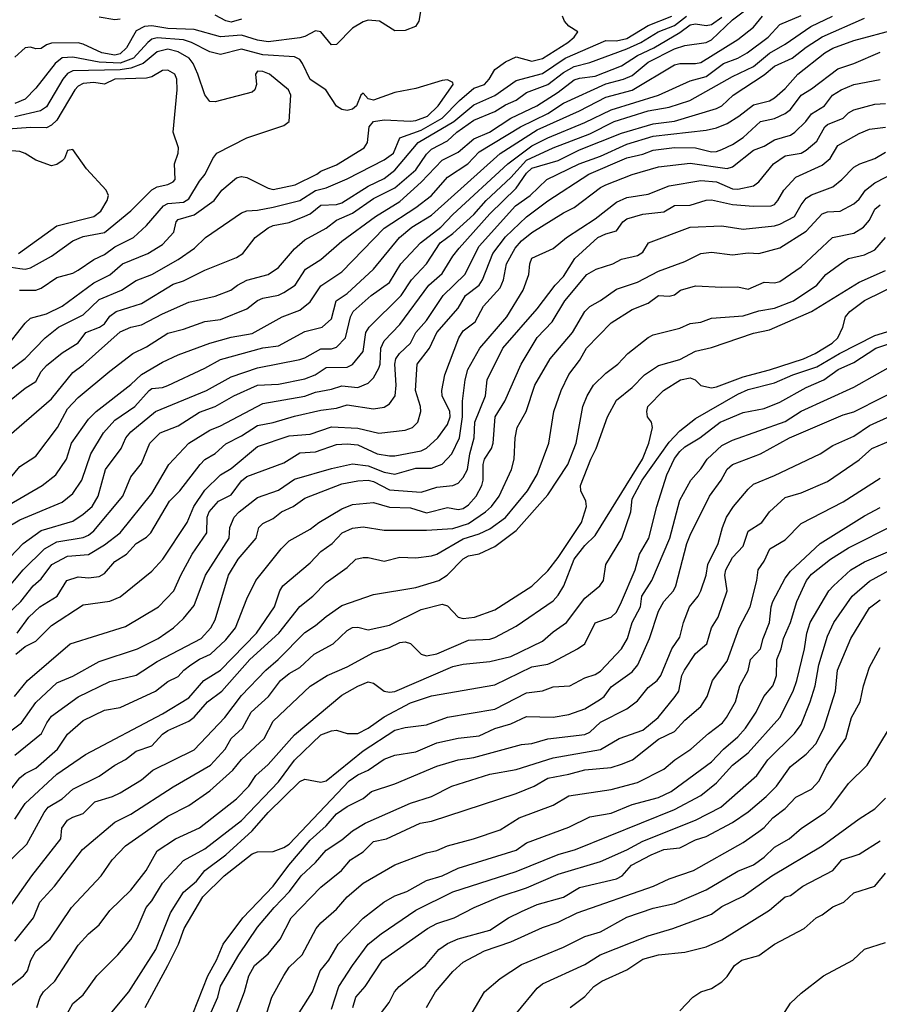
# Model space of a CAD drawing. Header units: metres. Extents: x -51132 to -49532, y -231222 to -229437.
# Tile 214 of 256: x -50243 to -50162, y -230503 to -230410. Entities that reach past the tile are written whole.
import ezdxf

# ---------------------------------------------------------------- set-up
doc = ezdxf.new("R2010")
doc.units = ezdxf.units.M
doc.layers.add('CONTOUR_INDEX', color=1, linetype='Continuous')
doc.layers.add('CONTOUR_INTER', color=3, linetype='Continuous')

msp = doc.modelspace()

# ---------------------------------------------------------------- linework, layer by layer
at = {"layer": 'CONTOUR_INDEX'}
for points, elevation in [([(-50244.58, -230449.947), (-50240.08, -230446.054), (-50238.08, -230443.552), (-50237.08, -230442.824), (-50233.58, -230439.688), (-50232.58, -230439.238), (-50231.58, -230439.037), (-50229.58, -230437.976), (-50227.08, -230436.888), (-50224.58, -230436.324), (-50223.093, -230435.759), (-50222.481, -230435.259), (-50221.58, -230434.803), (-50219.58, -230434.252), (-50218.58, -230433.592), (-50217.08, -230431.836), (-50216.08, -230430.963), (-50214.08, -230429.858), (-50213.08, -230429.113), (-50211.58, -230428.459), (-50209.58, -230427.057), (-50207.58, -230426.049), (-50205.58, -230424.348), (-50204.58, -230422.84), (-50204.08, -230422.381), (-50202.58, -230421.592), (-50201.687, -230420.759), (-50200.08, -230419.633), (-50198.08, -230418.806), (-50197.08, -230418.173), (-50196.08, -230417.732), (-50195.08, -230417.002), (-50193.08, -230416.263), (-50191.58, -230415.122), (-50190.58, -230414.539), (-50189.08, -230414.17), (-50185.58, -230412.873), (-50184.259, -230412.259), (-50182.612, -230411.259), (-50181.08, -230410.646), (-50179.92, -230409.759)], 40), ([(-50244.58, -230464.395), (-50242.786, -230462.259), (-50240.752, -230460.259), (-50239.58, -230459.613), (-50237.08, -230459.177), (-50236.58, -230458.978), (-50236.08, -230458.57), (-50233.337, -230455.259), (-50232.58, -230453.455), (-50231.58, -230452.174), (-50230.766, -230450.259), (-50229.814, -230449.259), (-50228.08, -230448.622), (-50226.08, -230447.326), (-50224.58, -230446.789), (-50222.814, -230445.759), (-50220.58, -230444.76), (-50218.58, -230444.661), (-50216.08, -230444.143), (-50215.129, -230443.759), (-50214.08, -230443.091), (-50212.08, -230443.04), (-50211.58, -230442.808), (-50210.58, -230441.56), (-50210.304, -230439.759), (-50210.002, -230439.259), (-50206.97, -230436.259), (-50205.988, -230434.759), (-50204.58, -230433.251), (-50203.262, -230431.259), (-50202.08, -230430.377), (-50200.08, -230428.569), (-50198.909, -230427.259), (-50196.58, -230425.077), (-50195.08, -230423.416), (-50192.58, -230422.26), (-50189.08, -230420.916), (-50186.781, -230419.759), (-50183.58, -230418.757), (-50181.58, -230418.39), (-50179.631, -230417.759), (-50175.58, -230415.497), (-50173.58, -230414.534), (-50172.08, -230413.269), (-50170.58, -230412.427), (-50168.139, -230410.759), (-50166.103, -230409.759)], 45), ([(-50245.58, -230433.299), (-50243.08, -230433.707), (-50242.58, -230433.752), (-50242.08, -230433.626), (-50240.08, -230432.527), (-50238.08, -230431.061), (-50237.08, -230430.645), (-50235.08, -230430.294), (-50232.58, -230428.239), (-50230.58, -230426.249), (-50230.08, -230425.964), (-50229.08, -230425.74), (-50228.58, -230425.479), (-50228.386, -230425.259), (-50228.432, -230423.759), (-50228.097, -230422.759), (-50228.059, -230422.259), (-50228.566, -230420.759), (-50228.185, -230416.759), (-50228.223, -230415.759), (-50228.394, -230415.259), (-50229.08, -230414.895), (-50229.58, -230414.932), (-50230.58, -230415.519), (-50231.08, -230415.664), (-50234.08, -230415.736), (-50235.08, -230416.205), (-50236.08, -230416.066), (-50237.08, -230416.169), (-50237.58, -230416.423), (-50237.878, -230416.759), (-50239.58, -230419.618), (-50240.08, -230420.119), (-50240.58, -230420.358), (-50242.08, -230420.331), (-50245.08, -230420.549)], 35), ([(-50244.08, -230477.614), (-50242.929, -230476.759), (-50241.58, -230474.847), (-50239.58, -230472.969), (-50238.08, -230472.327), (-50235.58, -230470.941), (-50231.961, -230469.759), (-50229.988, -230468.759), (-50228.52, -230467.759), (-50227.58, -230466.881), (-50226.58, -230465.642), (-50225.515, -230462.759), (-50223.277, -230459.259), (-50223.201, -230458.259), (-50222.796, -230457.259), (-50222.323, -230456.759), (-50220.58, -230455.41), (-50218.58, -230454.713), (-50217.08, -230453.669), (-50213.58, -230452.64), (-50211.58, -230452.212), (-50210.08, -230452.387), (-50208.58, -230452.991), (-50207.58, -230453.188), (-50205.58, -230452.621), (-50204.08, -230452.615), (-50203.08, -230452.252), (-50202.178, -230451.259), (-50201.435, -230449.759), (-50201.153, -230447.759), (-50201.158, -230446.259), (-50200.915, -230444.259), (-50200.646, -230443.259), (-50199.503, -230441.259), (-50196.96, -230438.259), (-50195.401, -230435.759), (-50194.86, -230434.259), (-50194.774, -230433.259), (-50194.58, -230432.716), (-50192.58, -230431.798), (-50191.292, -230430.759), (-50188.58, -230428.999), (-50186.58, -230427.409), (-50185.58, -230426.968), (-50183.58, -230426.634), (-50181.58, -230425.87), (-50178.58, -230425.342), (-50177.08, -230425.465), (-50175.58, -230426.131), (-50175.08, -230426.172), (-50173.58, -230425.843), (-50173.08, -230425.484), (-50171.699, -230423.759), (-50170.58, -230423.027), (-50169.08, -230422.746), (-50168.58, -230422.479), (-50167.58, -230421.636), (-50166.838, -230420.259), (-50166.58, -230420.028), (-50165.08, -230419.456), (-50164.58, -230418.937), (-50164.08, -230418.662), (-50162.08, -230418.126), (-50161.08, -230418.041)], 50), ([(-50244.08, -230494.259), (-50241.959, -230491.259), (-50239.218, -230487.759), (-50239.127, -230486.759), (-50238.58, -230485.997), (-50238.08, -230485.691), (-50237.08, -230485.371), (-50236.004, -230484.259), (-50234.323, -230483.759), (-50233.58, -230483.41), (-50231.58, -230482.152), (-50230.505, -230481.259), (-50226.58, -230479.315), (-50223.662, -230476.259), (-50222.08, -230474.174), (-50219.802, -230471.759), (-50218.614, -230470.759), (-50216.08, -230468.2), (-50215.08, -230467.538), (-50214.08, -230466.671), (-50212.58, -230465.644), (-50209.58, -230464.587), (-50205.58, -230463.947), (-50203.387, -230463.259), (-50202.617, -230462.759), (-50201.08, -230461.226), (-50200.58, -230460.944), (-50199.58, -230460.755), (-50198.08, -230460.048), (-50196.08, -230458.544), (-50193.08, -230455.134), (-50191.187, -230452.259), (-50190.383, -230450.259), (-50189.76, -230446.759), (-50189.344, -230445.759), (-50188.731, -230444.759), (-50187.58, -230443.605), (-50186.433, -230442.759), (-50185.478, -230441.759), (-50183.58, -230440.247), (-50183.08, -230439.969), (-50180.58, -230439.338), (-50179.58, -230438.891), (-50178.58, -230438.778), (-50177.58, -230438.403), (-50174.58, -230438.172), (-50173.08, -230437.706), (-50171.58, -230437.449), (-50169.811, -230436.759), (-50167.592, -230435.259), (-50166.735, -230434.259), (-50165.08, -230433.058), (-50164.58, -230432.747), (-50163.08, -230432.39), (-50162.08, -230431.913), (-50161.08, -230430.749)], 55), ([(-50234.842, -230504.759), (-50232.783, -230502.259), (-50230.194, -230498.259), (-50228.833, -230494.759), (-50227.58, -230492.821), (-50226.359, -230491.759), (-50225.555, -230490.759), (-50223.58, -230489.274), (-50221.08, -230486.995), (-50219.58, -230485.247), (-50216.58, -230482.308), (-50216.08, -230482.116), (-50214.58, -230482.383), (-50214.08, -230482.271), (-50210.58, -230479.405), (-50207.58, -230477.458), (-50206.58, -230477.194), (-50204.58, -230476.966), (-50202.58, -230476.231), (-50198.08, -230475.476), (-50195.08, -230473.919), (-50193.58, -230473.733), (-50192.58, -230473.335), (-50190.979, -230473.259), (-50189.58, -230472.495), (-50188.58, -230472.171), (-50188.08, -230471.864), (-50186.106, -230469.759), (-50185.528, -230468.759), (-50185.09, -230467.259), (-50184.3, -230465.759), (-50184.153, -230464.759), (-50183.214, -230463.259), (-50181.52, -230459.259), (-50180.58, -230455.656), (-50179.511, -230453.759), (-50178.58, -230452.67), (-50177.99, -230451.759), (-50176.58, -230450.482), (-50175.58, -230449.98), (-50170.58, -230448.188), (-50169.08, -230447.212), (-50164.08, -230444.957), (-50159.58, -230442.427)], 60), ([(-50219.701, -230504.259), (-50219.208, -230502.759), (-50218.08, -230500.698), (-50217.58, -230499.939), (-50216.357, -230498.759), (-50215.031, -230496.259), (-50214.58, -230495.71), (-50213.08, -230494.435), (-50212.076, -230493.259), (-50210.58, -230491.961), (-50207.58, -230490.21), (-50204.58, -230489.074), (-50203.58, -230488.86), (-50202.58, -230488.426), (-50200.105, -230487.759), (-50197.58, -230486.899), (-50195.792, -230485.759), (-50192.58, -230484.556), (-50191.08, -230483.681), (-50187.08, -230483.071), (-50184.58, -230482.431), (-50182.08, -230481.169), (-50181.051, -230480.259), (-50179.515, -230479.259), (-50177.86, -230477.759), (-50176.51, -230476.759), (-50176.13, -230476.259), (-50175.291, -230474.759), (-50174.889, -230473.259), (-50174.08, -230471.8), (-50173.883, -230470.759), (-50172.928, -230469.759), (-50172.67, -230468.759), (-50172.064, -230467.259), (-50171.924, -230465.759), (-50171.746, -230465.259), (-50170.58, -230463.052), (-50170.08, -230462.385), (-50167.262, -230459.759), (-50163.08, -230457.148), (-50161.58, -230456.335)], 65), ([(-50204.563, -230503.759), (-50203.702, -230502.259), (-50202.08, -230500.324), (-50201.08, -230499.457), (-50199.08, -230498.367), (-50196.58, -230497.519), (-50193.58, -230496.154), (-50192.08, -230495.658), (-50190.295, -230494.759), (-50183.057, -230492.259), (-50181.58, -230491.558), (-50179.283, -230490.759), (-50174.58, -230488.114), (-50173.08, -230487.075), (-50172.58, -230486.696), (-50171.759, -230485.759), (-50170.58, -230484.884), (-50169.58, -230483.8), (-50168.08, -230483.048), (-50167.379, -230482.259), (-50166.635, -230480.759), (-50164.822, -230478.259), (-50164.291, -230476.259), (-50163.487, -230474.759), (-50163.166, -230473.259), (-50162.58, -230471.5), (-50161.58, -230469.605)], 70), ([(-50171.319, -230505.259), (-50170.08, -230503.327), (-50169.08, -230502.378), (-50166.952, -230500.759), (-50164.18, -230499.259), (-50163.08, -230498.208), (-50161.08, -230497.576)], 75)]:
    msp.add_lwpolyline(points, dxfattribs=dict(at, elevation=elevation))
at = {"layer": 'CONTOUR_INTER'}
for points, elevation in [([(-50244.08, -230456.06), (-50240.976, -230454.259), (-50239.675, -230453.259), (-50238.666, -230451.759), (-50238.204, -230450.259), (-50236.58, -230447.977), (-50235.878, -230447.259), (-50232.58, -230444.697), (-50231.58, -230443.737), (-50229.58, -230442.57), (-50228.08, -230441.866), (-50225.08, -230440.78), (-50223.08, -230440.204), (-50221.08, -230439.859), (-50218.238, -230438.259), (-50216.58, -230437.627), (-50215.58, -230436.843), (-50214.58, -230435.337), (-50212.58, -230434.011), (-50208.58, -230429.86), (-50205.58, -230427.915), (-50204.08, -230426.772), (-50202.58, -230425.028), (-50200.636, -230423.759), (-50199.58, -230422.633), (-50195.675, -230420.259), (-50193.08, -230418.995), (-50191.58, -230418.025), (-50187.58, -230416.184), (-50185.888, -230415.759), (-50185.08, -230415.395), (-50183.58, -230414.117), (-50181.08, -230412.867), (-50180.08, -230412.567), (-50178.08, -230412.276), (-50177.58, -230412), (-50175.58, -230410.122), (-50173.08, -230408.265)], 42), ([(-50205.025, -230408.759), (-50205.287, -230410.259), (-50205.598, -230410.759), (-50206.58, -230411.119), (-50207.58, -230411.167), (-50209.015, -230410.259), (-50210.08, -230410.164), (-50210.58, -230410.303), (-50211.58, -230410.914), (-50213.08, -230412.449), (-50213.58, -230412.502), (-50214.567, -230411.259), (-50215.08, -230411.155), (-50216.08, -230411.689), (-50216.58, -230411.82), (-50219.58, -230412.196), (-50220.58, -230412.055), (-50222.08, -230411.573), (-50224.08, -230411.727), (-50226.58, -230411.024), (-50229.08, -230410.952), (-50230.58, -230410.674), (-50231.283, -230410.759), (-50232.08, -230411.167), (-50232.997, -230412.759), (-50233.58, -230413.347), (-50234.08, -230413.457), (-50235.331, -230413.259), (-50237.08, -230412.419), (-50237.58, -230412.298), (-50240.08, -230412.335), (-50240.58, -230412.477), (-50241.08, -230412.839), (-50241.58, -230412.865), (-50242.08, -230412.715), (-50242.58, -230412.777), (-50243.58, -230413.663)], 38), ([(-50246.58, -230463.706), (-50242.777, -230459.759), (-50241.08, -230458.514), (-50238.08, -230457.636), (-50237.08, -230456.99), (-50236.253, -230456.259), (-50235.67, -230455.259), (-50234.964, -230452.759), (-50233.484, -230450.759), (-50233.041, -230449.759), (-50232.58, -230449.167), (-50230.249, -230447.259), (-50225.394, -230445.259), (-50223.08, -230443.96), (-50220.58, -230443.11), (-50216.58, -230442.322), (-50216.08, -230442.164), (-50214.58, -230441.307), (-50213.58, -230441.305), (-50213.08, -230441.164), (-50212.227, -230440.259), (-50211.772, -230438.259), (-50211.508, -230437.759), (-50209.796, -230436.259), (-50208.08, -230435.008), (-50206.991, -230433.259), (-50205.128, -230431.259), (-50203.216, -230429.759), (-50202.08, -230428.576), (-50196.856, -230423.759), (-50194.58, -230422.065), (-50193.08, -230421.291), (-50189.58, -230419.849), (-50187.08, -230418.653), (-50182.589, -230417.259), (-50179.58, -230415.9), (-50178.08, -230415.483), (-50176.421, -230414.259), (-50175.08, -230413.757), (-50174.189, -230413.259), (-50172.2, -230411.759), (-50171.08, -230410.558), (-50169.08, -230409.695)], 44), ([(-50245.58, -230467.677), (-50242.992, -230465.259), (-50241.817, -230463.759), (-50241.08, -230463.124), (-50240.072, -230461.759), (-50238.58, -230460.969), (-50236.58, -230460.8), (-50235.08, -230459.898), (-50233.58, -230458.749), (-50230.58, -230455.021), (-50228.964, -230452.259), (-50227.071, -230450.259), (-50225.08, -230449.014), (-50224.08, -230448.613), (-50220.08, -230446.475), (-50216.08, -230445.807), (-50215.08, -230445.43), (-50213.58, -230445.141), (-50212.58, -230444.809), (-50211.08, -230444.968), (-50210.08, -230444.556), (-50209.58, -230444.052), (-50209.08, -230443.153), (-50208.956, -230442.759), (-50208.878, -230441.259), (-50208.58, -230440.548), (-50207.08, -230439), (-50204.346, -230435.259), (-50203.08, -230434.168), (-50202.08, -230432.533), (-50201.459, -230431.759), (-50198.58, -230428.5), (-50196.08, -230426.067), (-50195.08, -230424.669), (-50194.58, -230424.185), (-50192.08, -230423.465), (-50190.08, -230422.456), (-50186.08, -230420.868), (-50183.08, -230419.963), (-50181.08, -230419.723), (-50177.08, -230418.515), (-50176.58, -230418.258), (-50175.521, -230417.259), (-50172.58, -230415.341), (-50171.58, -230414.51), (-50169.927, -230413.759), (-50168.58, -230412.695), (-50167.08, -230411.738), (-50163.08, -230409.955)], 46), ([(-50245.08, -230447.02), (-50242.58, -230445.048), (-50241.58, -230444.419), (-50241.08, -230443.453), (-50240.58, -230442.89), (-50239.08, -230441.684), (-50237.58, -230440.743), (-50236.848, -230439.759), (-50235.543, -230439.259), (-50235.08, -230438.926), (-50234.58, -230438.224), (-50233.978, -230437.759), (-50231.58, -230437.014), (-50228.58, -230435.172), (-50227.58, -230434.853), (-50225.58, -230433.839), (-50222.58, -230432.662), (-50221.977, -230432.259), (-50220.789, -230430.759), (-50219.58, -230429.83), (-50219.08, -230429.602), (-50217.58, -230429.333), (-50216.08, -230428.731), (-50215.58, -230428.499), (-50214.58, -230427.677), (-50213.08, -230427.612), (-50212.58, -230427.455), (-50210.08, -230425.872), (-50208.58, -230425.169), (-50207.58, -230424.356), (-50205.346, -230421.759), (-50201.968, -230419.759), (-50200.08, -230418.179), (-50198.08, -230417.286), (-50196.08, -230415.856), (-50193.58, -230415.196), (-50191.42, -230413.759), (-50187.58, -230412.071), (-50186.58, -230412.114), (-50185.58, -230411.899), (-50183.58, -230410.654), (-50181.325, -230409.759)], 39), ([(-50244.628, -230443.759), (-50242.58, -230442.224), (-50240.682, -230440.259), (-50239.437, -230439.259), (-50237.08, -230438.072), (-50235.58, -230436.62), (-50233.477, -230435.759), (-50232.08, -230434.84), (-50230.58, -230434.267), (-50228.08, -230432.831), (-50226.561, -230431.759), (-50225.506, -230430.759), (-50222.08, -230428.424), (-50221.58, -230428.215), (-50220.58, -230428.163), (-50219.08, -230427.881), (-50216.58, -230427.243), (-50215.08, -230426.286), (-50214.08, -230426.06), (-50212.08, -230425.205), (-50208.58, -230423.402), (-50207.707, -230422.759), (-50207.08, -230421.294), (-50205.08, -230420.579), (-50203.08, -230419.447), (-50201.43, -230417.759), (-50200.08, -230416.585), (-50199.08, -230416.252), (-50198.628, -230415.759), (-50198.08, -230414.812), (-50197.08, -230414.09), (-50196.08, -230413.627), (-50194.58, -230414.041), (-50193.58, -230413.779), (-50191.174, -230412.259), (-50190.587, -230411.759), (-50190.23, -230411.259), (-50191.08, -230410.733), (-50191.496, -230410.259), (-50191.694, -230409.759)], 38), ([(-50244.58, -230458.398), (-50243.08, -230457.527), (-50239.08, -230455.838), (-50238.08, -230455.028), (-50237.225, -230453.759), (-50236.379, -230451.259), (-50235.171, -230449.259), (-50234.08, -230448.081), (-50232.21, -230446.759), (-50230.851, -230445.259), (-50230.58, -230445.076), (-50229.58, -230444.969), (-50229.08, -230444.78), (-50225.58, -230443.138), (-50224.08, -230442.303), (-50220.08, -230441.214), (-50218.58, -230441.013), (-50216.08, -230439.662), (-50214.452, -230439.259), (-50213.58, -230438.471), (-50213.117, -230436.759), (-50212.08, -230436.064), (-50209.58, -230433.755), (-50207.111, -230430.759), (-50205.962, -230429.759), (-50204.08, -230428.642), (-50197.58, -230422.789), (-50194.08, -230420.555), (-50190.08, -230418.732), (-50187.58, -230417.438), (-50185.08, -230416.792), (-50181.08, -230414.399), (-50180.58, -230414.253), (-50179.08, -230414.267), (-50178.58, -230414.158), (-50175.08, -230411.973), (-50173.58, -230410.826), (-50172.722, -230409.759)], 43), ([(-50244.569, -230454.259), (-50243.08, -230452.452), (-50241.58, -230451.49), (-50239.537, -230448.759), (-50238.58, -230446.995), (-50237.58, -230445.922), (-50234.58, -230443.409), (-50232.373, -230441.759), (-50231.08, -230441.113), (-50229.08, -230439.821), (-50227.58, -230439.435), (-50225.58, -230438.712), (-50224.08, -230438.52), (-50221.58, -230437.526), (-50220.58, -230436.739), (-50220.08, -230436.507), (-50218.58, -230436.215), (-50218.08, -230435.963), (-50217.019, -230435.259), (-50216.028, -230433.759), (-50214.58, -230432.845), (-50212.58, -230431.096), (-50209.413, -230428.759), (-50207.08, -230427.333), (-50205.08, -230425.512), (-50203.08, -230423.415), (-50201.58, -230422.661), (-50200.08, -230421.39), (-50198.59, -230420.759), (-50196.58, -230419.434), (-50194.113, -230418.259), (-50192.08, -230416.963), (-50190.58, -230415.812), (-50190.08, -230415.639), (-50188.58, -230415.469), (-50186.08, -230414.486), (-50184.58, -230413.485), (-50183.035, -230412.759), (-50180.58, -230411.327), (-50179.58, -230410.584), (-50179.08, -230410.494), (-50178.08, -230410.653), (-50177.58, -230410.546), (-50176.58, -230409.857)], 41), ([(-50233.58, -230410.058), (-50234.08, -230410.129), (-50235.58, -230409.873)], 39), ([(-50222.08, -230410.041), (-50223.08, -230410.347), (-50223.58, -230410.229), (-50224.58, -230409.687)], 39), ([(-50243.35, -230468.259), (-50242.254, -230466.759), (-50241.191, -230465.759), (-50239.573, -230464.759), (-50238.633, -230463.259), (-50237.58, -230462.916), (-50236.58, -230463.001), (-50235.58, -230462.904), (-50235.08, -230462.615), (-50234.08, -230461.457), (-50232.986, -230460.759), (-50232.066, -230459.759), (-50231.08, -230459.158), (-50230.677, -230458.759), (-50228.927, -230455.759), (-50227.933, -230454.759), (-50225.997, -230452.259), (-50225.58, -230451.796), (-50224.58, -230451.241), (-50223.58, -230450.307), (-50222.08, -230449.556), (-50220.58, -230448.586), (-50219.08, -230448.285), (-50217.08, -230447.684), (-50214.58, -230447.126), (-50213.08, -230446.923), (-50212.08, -230446.609), (-50209.58, -230447.008), (-50208.58, -230446.848), (-50208.08, -230446.532), (-50207.539, -230445.759), (-50207.45, -230444.759), (-50207.581, -230442.759), (-50207.456, -230442.259), (-50207.117, -230441.759), (-50206.08, -230440.769), (-50205.565, -230439.759), (-50204.58, -230438.622), (-50202.972, -230436.259), (-50200.936, -230434.259), (-50199.58, -230431.572), (-50196.133, -230427.759), (-50194.735, -230426.759), (-50193.172, -230425.259), (-50190.114, -230423.759), (-50188.08, -230423.029), (-50185.58, -230421.918), (-50183.08, -230421.145), (-50178.08, -230420.569), (-50177.08, -230420.343), (-50176.08, -230419.942), (-50174.969, -230419.259), (-50173.58, -230418.18), (-50172.08, -230417.797), (-50171.58, -230417.5), (-50170.58, -230416.617), (-50169.377, -230415.259), (-50166.83, -230413.259), (-50166.08, -230412.81), (-50164.08, -230412.066), (-50160.08, -230411.011)], 47), ([(-50244.58, -230441.388), (-50242.58, -230438.864), (-50242.08, -230438.402), (-50240.58, -230437.978), (-50239.069, -230437.259), (-50236.08, -230435.052), (-50234.58, -230434.287), (-50233.373, -230433.259), (-50230.964, -230432.259), (-50229.58, -230431.426), (-50228.511, -230430.259), (-50228.292, -230429.259), (-50228.08, -230429.057), (-50226.58, -230428.611), (-50224.689, -230427.259), (-50223.942, -230426.259), (-50222.58, -230425.083), (-50222.08, -230424.982), (-50221.58, -230425.071), (-50219.58, -230426.08), (-50219.08, -230426.188), (-50217.022, -230425.759), (-50214.963, -230424.759), (-50214.58, -230424.458), (-50213.08, -230423.855), (-50210.48, -230422.259), (-50210.152, -230421.759), (-50209.986, -230420.259), (-50209.58, -230419.757), (-50208.58, -230419.599), (-50206.08, -230419.723), (-50205.58, -230419.674), (-50204.477, -230419.259), (-50203.457, -230418.259), (-50202.053, -230416.259), (-50202.08, -230416.062), (-50202.58, -230415.792), (-50203.08, -230415.878), (-50205.58, -230416.624), (-50207.58, -230417.023), (-50209.58, -230417.722), (-50210.08, -230417.611), (-50210.58, -230417.065), (-50210.803, -230417.259), (-50211.203, -230418.259), (-50211.58, -230418.579), (-50212.08, -230418.703), (-50212.58, -230418.619), (-50213.08, -230418.299), (-50214.108, -230416.759), (-50215.58, -230415.776), (-50216.313, -230414.259), (-50216.58, -230413.892), (-50217.08, -230413.623), (-50220.08, -230413.422), (-50222.08, -230412.892), (-50224.08, -230413.41), (-50225.08, -230413.167), (-50226.82, -230412.259), (-50227.58, -230412.01), (-50230.08, -230411.831), (-50230.58, -230411.955), (-50230.955, -230412.259), (-50232.311, -230413.759), (-50233.58, -230414.235), (-50235.58, -230414.141), (-50238.08, -230413.66), (-50239.08, -230413.734), (-50239.75, -230414.259), (-50241.58, -230416.597), (-50242.58, -230417.652), (-50243.58, -230418.042)], 37), ([(-50243.124, -230435.759), (-50241.58, -230435.748), (-50241.08, -230435.544), (-50239.58, -230434.534), (-50238.08, -230434.121), (-50237.58, -230433.857), (-50236.08, -230432.828), (-50235.08, -230432.369), (-50234.08, -230431.652), (-50232.333, -230430.759), (-50231.08, -230429.608), (-50229.477, -230427.759), (-50229.08, -230427.528), (-50227.58, -230427.404), (-50227.08, -230427.076), (-50226.08, -230425.424), (-50225.533, -230424.759), (-50224.814, -230423.259), (-50224.426, -230422.759), (-50221.58, -230421.294), (-50218.08, -230420.124), (-50217.587, -230419.759), (-50217.421, -230417.259), (-50217.65, -230416.759), (-50219.43, -230415.259), (-50220.08, -230415.009), (-50220.58, -230414.997), (-50220.778, -230415.259), (-50220.682, -230416.259), (-50220.816, -230416.759), (-50221.08, -230416.963), (-50224.58, -230417.879), (-50225.08, -230417.861), (-50225.58, -230417.241), (-50226.237, -230415.259), (-50226.67, -230414.259), (-50227.041, -230413.759), (-50228.08, -230413.158), (-50229.08, -230412.912), (-50230.08, -230413.151), (-50231.405, -230414.259), (-50232.58, -230414.695), (-50233.58, -230414.873), (-50238.08, -230414.947), (-50238.58, -230415.197), (-50239.024, -230415.759), (-50240.58, -230418.378), (-50241.13, -230418.759), (-50243.58, -230419.323)], 36), ([(-50243.463, -230470.259), (-50242.58, -230469.527), (-50241.58, -230469.019), (-50240.08, -230467.527), (-50237.08, -230465.581), (-50234.58, -230465.219), (-50233.58, -230464.814), (-50230.58, -230462.391), (-50229.558, -230461.259), (-50227.234, -230457.759), (-50226.596, -230456.259), (-50225.58, -230454.718), (-50224.09, -230453.259), (-50223.08, -230452.644), (-50220.58, -230450.58), (-50217.58, -230449.548), (-50215.58, -230449.394), (-50213.58, -230448.701), (-50211.08, -230448.813), (-50209.08, -230449.307), (-50206.58, -230449.016), (-50205.904, -230448.759), (-50205.399, -230448.259), (-50205.115, -230447.259), (-50205.148, -230446.759), (-50205.604, -230445.259), (-50205.443, -230442.759), (-50204.292, -230441.259), (-50203.572, -230439.759), (-50201.58, -230437.452), (-50200.877, -230436.259), (-50199.564, -230435.259), (-50199.256, -230434.759), (-50198.279, -230432.259), (-50197.08, -230430.695), (-50195.08, -230428.806), (-50193.08, -230427.267), (-50189.184, -230424.759), (-50185.58, -230423.215), (-50184.08, -230422.868), (-50183.08, -230422.486), (-50181.08, -230422.211), (-50179.08, -230422.267), (-50177.58, -230422.636), (-50177.08, -230422.605), (-50176.58, -230422.408), (-50175.58, -230421.946), (-50174.559, -230421.259), (-50172.923, -230419.759), (-50171.58, -230419.464), (-50170.58, -230419), (-50170.08, -230418.604), (-50169.08, -230417.249), (-50168.08, -230416.655), (-50165.58, -230414.768), (-50164.08, -230414.264), (-50161.58, -230413.195)], 48), ([(-50243.603, -230474.259), (-50242.381, -230472.759), (-50238.312, -230469.259), (-50233.08, -230467.642), (-50229.961, -230465.759), (-50228.5, -230464.259), (-50227.852, -230462.759), (-50226.758, -230460.759), (-50225.383, -230458.759), (-50225.334, -230457.259), (-50225.162, -230456.759), (-50224.271, -230455.759), (-50223.08, -230455.15), (-50222.08, -230453.814), (-50221.58, -230453.404), (-50218.08, -230452.112), (-50216.58, -230451.155), (-50215.08, -230451.059), (-50213.08, -230450.386), (-50212.08, -230450.307), (-50211.08, -230450.399), (-50209.252, -230451.259), (-50208.08, -230451.453), (-50207.58, -230451.459), (-50205.08, -230450.967), (-50204.58, -230450.73), (-50203.487, -230449.759), (-50202.58, -230448.468), (-50202.311, -230447.759), (-50202.342, -230447.259), (-50203.083, -230445.759), (-50203.1, -230445.259), (-50202.843, -230443.759), (-50201.515, -230440.259), (-50201.08, -230439.606), (-50199.964, -230438.759), (-50199.18, -230437.259), (-50197.58, -230435.511), (-50197.285, -230434.759), (-50196.986, -230433.259), (-50196.169, -230431.759), (-50195.58, -230431.063), (-50194.58, -230430.267), (-50191.58, -230428.409), (-50190.58, -230427.917), (-50188.08, -230426.021), (-50187.58, -230425.762), (-50185.08, -230424.775), (-50182.58, -230424.066), (-50179.58, -230423.711), (-50176.08, -230424.226), (-50175.58, -230424.044), (-50173.58, -230422.477), (-50172.58, -230422.105), (-50171.58, -230421.481), (-50170.08, -230421.048), (-50169.658, -230420.759), (-50168.624, -230419.759), (-50168.08, -230419.015), (-50166.864, -230418.259), (-50166.093, -230417.259), (-50165.292, -230416.759), (-50164.08, -230416.257), (-50161.58, -230415.78)], 49), ([(-50243.58, -230479.841), (-50241.043, -230477.759), (-50240.552, -230476.759), (-50240.08, -230476.129), (-50237.58, -230474.288), (-50234.58, -230472.852), (-50232.08, -230472.244), (-50230.08, -230470.941), (-50225.91, -230468.759), (-50225.001, -230467.759), (-50224.58, -230466.99), (-50223.335, -230462.759), (-50222.411, -230461.259), (-50220.698, -230459.259), (-50220.453, -230458.259), (-50220.08, -230457.865), (-50219.08, -230457.395), (-50218.288, -230456.759), (-50217.189, -230456.259), (-50216.08, -230455.471), (-50212.58, -230454.104), (-50211.08, -230453.814), (-50210.08, -230453.771), (-50209.58, -230453.898), (-50208.08, -230454.668), (-50205.08, -230454.909), (-50203.58, -230454.406), (-50202.08, -230454.276), (-50201.58, -230454.028), (-50201.08, -230453.514), (-50200.683, -230452.759), (-50200.463, -230451.259), (-50200.036, -230449.759), (-50199.989, -230448.259), (-50198.971, -230445.759), (-50198.815, -230444.259), (-50197.321, -230441.259), (-50194.08, -230437.526), (-50192.389, -230435.259), (-50191.58, -230434.453), (-50190.501, -230432.759), (-50188.347, -230430.759), (-50187.58, -230430.391), (-50186.58, -230430.122), (-50185.97, -230429.259), (-50185.58, -230428.995), (-50184.08, -230428.54), (-50182.08, -230428.327), (-50181.08, -230427.72), (-50179.58, -230427.688), (-50178.08, -230427.215), (-50177.58, -230427.179), (-50175.58, -230427.634), (-50173.58, -230427.79), (-50171.903, -230427.759), (-50171.58, -230427.611), (-50171.279, -230427.259), (-50170.713, -230426.259), (-50169.58, -230425.025), (-50167.08, -230423.889), (-50166.316, -230423.259), (-50165.58, -230422.033), (-50163.58, -230420.908), (-50162.58, -230420.495), (-50161.08, -230420.294)], 51), ([(-50243.217, -230432.259), (-50239.58, -230429.639), (-50236.08, -230428.755), (-50235.433, -230428.259), (-50234.81, -230427.259), (-50234.689, -230426.759), (-50234.919, -230426.259), (-50236.768, -230424.259), (-50238.08, -230422.419), (-50238.58, -230422.516), (-50238.869, -230423.259), (-50239.08, -230423.47), (-50239.58, -230423.843), (-50240.08, -230423.945), (-50241.58, -230423.416), (-50242.58, -230422.777), (-50243.08, -230422.603), (-50244.58, -230422.476)], 34), ([(-50244.08, -230483.235), (-50243.08, -230481.961), (-50242.58, -230481.554), (-50241.58, -230481.068), (-50239.53, -230479.259), (-50238.58, -230477.822), (-50237.08, -230476.529), (-50235.08, -230475.547), (-50233.58, -230475.32), (-50230.232, -230473.759), (-50229.08, -230472.847), (-50228.08, -230472.373), (-50227.566, -230471.759), (-50226.902, -230471.259), (-50226.08, -230470.721), (-50225.045, -230470.259), (-50223.58, -230468.896), (-50222.661, -230467.759), (-50221.58, -230465.013), (-50220.729, -230463.259), (-50218.344, -230460.259), (-50217.58, -230459.494), (-50215.58, -230458.413), (-50214.765, -230457.759), (-50212.58, -230456.472), (-50211.58, -230456.057), (-50209.58, -230455.86), (-50208.08, -230456.321), (-50206.08, -230456.396), (-50204.58, -230456.857), (-50202.58, -230456.36), (-50201.58, -230456.547), (-50201.08, -230456.459), (-50200.58, -230456.111), (-50199.86, -230455.259), (-50199.32, -230454.259), (-50199.199, -230453.759), (-50199.202, -230452.259), (-50199.06, -230451.759), (-50198.415, -230450.759), (-50198.258, -230450.259), (-50198.054, -230447.759), (-50197.148, -230446.259), (-50195.604, -230442.759), (-50194.08, -230440.223), (-50192.661, -230438.759), (-50191.457, -230436.759), (-50189.389, -230434.259), (-50188.5, -230433.759), (-50186.904, -230433.259), (-50186.08, -230432.805), (-50184.58, -230432.474), (-50184.08, -230432.147), (-50183.525, -230431.259), (-50179.58, -230429.776), (-50176.58, -230429.65), (-50174.58, -230429.954), (-50171.58, -230429.653), (-50171.08, -230429.486), (-50169.686, -230428.759), (-50169.08, -230427.66), (-50168.58, -230427.026), (-50168.08, -230426.711), (-50166.08, -230425.951), (-50165.201, -230425.259), (-50164.08, -230424.095), (-50163.501, -230423.759), (-50162.101, -230423.259), (-50161.08, -230422.679)], 52), ([(-50243.58, -230485.878), (-50242.58, -230484.413), (-50239.58, -230481.635), (-50236.876, -230479.759), (-50229.58, -230475.924), (-50227.08, -230474.395), (-50225.664, -230472.759), (-50224.068, -230471.759), (-50220.666, -230468.259), (-50218.969, -230465.759), (-50218.47, -230464.259), (-50218.166, -230463.759), (-50215.58, -230461.608), (-50214.58, -230460.505), (-50213.508, -230459.759), (-50212.553, -230458.759), (-50211.58, -230458.311), (-50210.58, -230458.195), (-50208.58, -230458.501), (-50204.58, -230458.513), (-50202.08, -230458.348), (-50200.58, -230457.876), (-50198.962, -230456.759), (-50198.413, -230456.259), (-50197.666, -230455.259), (-50196.506, -230452.759), (-50196.271, -230451.759), (-50196.167, -230449.759), (-50195.991, -230448.759), (-50195.117, -230447.259), (-50194.304, -230444.759), (-50192.847, -230442.259), (-50190.734, -230439.759), (-50189.58, -230437.782), (-50189.08, -230437.291), (-50188.08, -230436.736), (-50186.58, -230435.636), (-50184.58, -230434.972), (-50182.58, -230433.941), (-50180.08, -230433.021), (-50178.58, -230432.256), (-50177.58, -230432.153), (-50175.58, -230432.397), (-50174.08, -230432.208), (-50173.08, -230432.274), (-50171.08, -230431.723), (-50168.58, -230430.146), (-50167.08, -230428.504), (-50166.58, -230428.308), (-50165.361, -230428.259), (-50164.08, -230427.569), (-50163.58, -230427.107), (-50162.982, -230426.259), (-50162.08, -230425.58), (-50160.08, -230424.54)], 53), ([(-50244.58, -230490.36), (-50242.424, -230488.259), (-50240.8, -230485.259), (-50240.413, -230484.759), (-50239.08, -230483.977), (-50238.08, -230483.045), (-50235.58, -230481.832), (-50234.08, -230480.77), (-50233.08, -230480.248), (-50232.08, -230479.459), (-50230.58, -230478.947), (-50229.58, -230477.83), (-50229.08, -230477.493), (-50227.08, -230476.619), (-50226.58, -230476.211), (-50225.329, -230474.759), (-50223.95, -230473.759), (-50221.302, -230470.759), (-50218.546, -230468.259), (-50216.58, -230465.74), (-50215.35, -230464.759), (-50214.08, -230463.444), (-50212.08, -230462.026), (-50211.257, -230461.259), (-50210.58, -230461.081), (-50210.08, -230461.095), (-50208.58, -230461.422), (-50207.08, -230461.071), (-50205.58, -230461.119), (-50204.08, -230460.932), (-50203.58, -230460.772), (-50201.08, -230459.322), (-50199.58, -230458.839), (-50198.58, -230458.357), (-50197.08, -230457.282), (-50195.007, -230454.759), (-50194.08, -230453.21), (-50192.965, -230450.259), (-50192.489, -230447.259), (-50191.818, -230445.259), (-50191.08, -230443.739), (-50190.08, -230442.407), (-50189.415, -230441.259), (-50187.08, -230438.848), (-50185.08, -230437.585), (-50183.58, -230436.971), (-50182.58, -230436.26), (-50181.58, -230436.314), (-50181.08, -230436.184), (-50180.491, -230435.759), (-50179.08, -230435.337), (-50176.58, -230435.47), (-50175.08, -230435.418), (-50174.08, -230435.655), (-50172.58, -230434.987), (-50171.58, -230435.062), (-50171.08, -230434.921), (-50169.08, -230433.55), (-50166.096, -230430.759), (-50164.08, -230430.336), (-50163.148, -230429.759), (-50162.58, -230429.095), (-50162.08, -230428.066), (-50161.58, -230427.645)], 54), ([(-50243.58, -230497.454), (-50241.792, -230495.259), (-50241.214, -230493.759), (-50239.811, -230492.259), (-50237.161, -230488.759), (-50234.08, -230486.189), (-50232.58, -230485.423), (-50228.58, -230482.839), (-50225.015, -230480.759), (-50223.634, -230479.259), (-50223.08, -230478.258), (-50222.006, -230477.259), (-50221.162, -230475.759), (-50219.545, -230474.259), (-50218.4, -230472.759), (-50217.58, -230472.079), (-50216.58, -230471.512), (-50215.22, -230470.259), (-50213.419, -230469.259), (-50212.08, -230468.018), (-50211.58, -230467.735), (-50211.08, -230467.708), (-50210.08, -230467.948), (-50208.08, -230467.506), (-50205.08, -230466.015), (-50203.08, -230465.523), (-50202.58, -230465.66), (-50201.58, -230466.752), (-50201.08, -230466.857), (-50200.003, -230466.759), (-50198.08, -230466.039), (-50194.58, -230463.814), (-50193.08, -230462.338), (-50192.08, -230461.078), (-50189.868, -230457.759), (-50189.412, -230456.259), (-50189.48, -230455.759), (-50189.956, -230454.759), (-50189.98, -230454.259), (-50189.002, -230451.759), (-50188.488, -230450.759), (-50187.431, -230447.759), (-50186.58, -230446.164), (-50185.08, -230444.968), (-50183.912, -230443.759), (-50182.58, -230442.894), (-50180.58, -230442.331), (-50179.08, -230441.534), (-50177.58, -230441.175), (-50173.58, -230439.821), (-50172.08, -230439.514), (-50168.08, -230437.764), (-50163.58, -230434.999), (-50161.08, -230433.885)], 56), ([(-50244.08, -230501.789), (-50242.732, -230500.759), (-50242.371, -230500.259), (-50242.046, -230499.259), (-50241.58, -230498.397), (-50240.226, -230497.259), (-50238.201, -230494.259), (-50235.382, -230491.259), (-50234.34, -230489.759), (-50233.08, -230488.409), (-50229.08, -230485.621), (-50227.08, -230484.609), (-50225.08, -230483.218), (-50222.901, -230481.259), (-50222.08, -230480.229), (-50219.959, -230478.259), (-50219.08, -230476.614), (-50215.58, -230473.283), (-50213.984, -230472.259), (-50212.08, -230471.457), (-50209.58, -230470.082), (-50208.08, -230469.617), (-50207.08, -230469.147), (-50206.58, -230469.076), (-50206.08, -230469.229), (-50205.08, -230470.249), (-50204.58, -230470.408), (-50203.58, -230470.218), (-50200.58, -230468.922), (-50198.58, -230468.815), (-50198.08, -230468.663), (-50196.08, -230467.599), (-50192.58, -230465.181), (-50192.08, -230464.652), (-50191.557, -230463.759), (-50190.582, -230461.259), (-50189.58, -230459.964), (-50188.58, -230458.998), (-50184.102, -230451.759), (-50183.509, -230450.259), (-50183.148, -230448.759), (-50183.238, -230448.259), (-50183.625, -230447.759), (-50183.691, -230447.259), (-50183.59, -230446.759), (-50182.122, -230445.259), (-50180.487, -230444.259), (-50179.58, -230444.041), (-50179.125, -230444.259), (-50178.58, -230444.776), (-50177.58, -230444.995), (-50177.08, -230444.911), (-50174.58, -230443.959), (-50172.08, -230443.304), (-50168.862, -230442.259), (-50167.749, -230441.759), (-50166.136, -230440.759), (-50165.596, -230440.259), (-50165.137, -230439.259), (-50164.854, -230438.259), (-50164.468, -230437.759), (-50163.08, -230436.729), (-50159.58, -230435.005)], 57), ([(-50241.478, -230503.759), (-50241.161, -230502.759), (-50240.843, -230502.259), (-50239.788, -230501.259), (-50237.58, -230497.84), (-50236.58, -230496.762), (-50235.58, -230495.92), (-50234.58, -230494.543), (-50232.58, -230492.624), (-50231.115, -230490.759), (-50230.08, -230488.882), (-50228.359, -230487.759), (-50226.08, -230486.73), (-50222.58, -230483.979), (-50221.413, -230482.759), (-50220.747, -230481.759), (-50219.58, -230480.711), (-50217.08, -230477.892), (-50212.58, -230474.141), (-50211.08, -230473.273), (-50210.08, -230472.887), (-50209.58, -230472.988), (-50208.58, -230473.75), (-50208.08, -230473.859), (-50207.58, -230473.803), (-50202.08, -230471.415), (-50201.08, -230471.195), (-50198.58, -230470.944), (-50196.58, -230470.489), (-50193.58, -230469.034), (-50192.58, -230468.139), (-50191.316, -230467.259), (-50189.58, -230464.951), (-50188.142, -230463.759), (-50187.806, -230463.259), (-50187.564, -230461.759), (-50186.048, -230459.259), (-50185.196, -230456.759), (-50185.08, -230455.515), (-50184.142, -230453.759), (-50181.58, -230450.154), (-50180.58, -230449.095), (-50179.08, -230447.91), (-50175.08, -230445.614), (-50174.08, -230445.177), (-50171.58, -230444.52), (-50169.872, -230443.759), (-50167.58, -230443.015), (-50165.439, -230441.759), (-50162.08, -230440.037), (-50158.58, -230438.971)], 58), ([(-50239.118, -230505.259), (-50238.08, -230503.369), (-50237.08, -230502.54), (-50235.8, -230500.759), (-50233.825, -230498.759), (-50232.58, -230497.286), (-50231.989, -230496.259), (-50231.136, -230494.259), (-50230.58, -230493.625), (-50229.58, -230491.976), (-50227.58, -230489.798), (-50225.58, -230488.714), (-50222.08, -230486.006), (-50218.58, -230482.345), (-50217.08, -230480.291), (-50214.58, -230477.908), (-50213.58, -230477.511), (-50213.08, -230477.459), (-50212.08, -230477.76), (-50211.08, -230477.766), (-50210.08, -230477.261), (-50208.58, -230476.208), (-50206.08, -230474.867), (-50204.08, -230474.215), (-50198.08, -230473.166), (-50194.58, -230471.46), (-50193.08, -230471.215), (-50192.58, -230470.989), (-50190.245, -230469.759), (-50189.58, -230469.263), (-50188.58, -230467.286), (-50187.08, -230466.734), (-50186.58, -230466.265), (-50186.08, -230465.304), (-50184.782, -230462.259), (-50184.391, -230460.759), (-50183.51, -230459.259), (-50182.734, -230456.259), (-50181.782, -230453.259), (-50181.08, -230451.7), (-50180.58, -230451.033), (-50180.08, -230450.612), (-50178.678, -230449.759), (-50176.737, -230448.259), (-50174.58, -230447.34), (-50172.58, -230446.955), (-50171.08, -230446.368), (-50168.58, -230444.984), (-50166.908, -230444.259), (-50165.57, -230443.259), (-50164.08, -230442.605), (-50161.983, -230441.259), (-50159.08, -230440.269)], 59), ([(-50231.226, -230503.759), (-50229.071, -230499.759), (-50228.077, -230497.759), (-50227.523, -230496.259), (-50225.766, -230493.259), (-50223.741, -230491.259), (-50221.08, -230489.179), (-50220.58, -230488.992), (-50219.08, -230488.945), (-50218.08, -230488.592), (-50217.58, -230488.264), (-50211.887, -230482.259), (-50211.08, -230481.7), (-50210.08, -230481.237), (-50208.58, -230480.208), (-50207.58, -230479.811), (-50205.58, -230479.508), (-50203.58, -230478.65), (-50201.58, -230478.209), (-50199.58, -230477.99), (-50198.08, -230477.303), (-50196.58, -230476.87), (-50195.08, -230476.169), (-50192.58, -230476.223), (-50191.08, -230475.987), (-50189.58, -230475.432), (-50188.08, -230474.532), (-50187.724, -230474.259), (-50187.08, -230473.364), (-50185.08, -230471.934), (-50184.543, -230471.259), (-50183.448, -230468.759), (-50182.58, -230466.164), (-50182.08, -230465.253), (-50181.162, -230464.259), (-50180.929, -230463.759), (-50179.902, -230459.759), (-50179.58, -230458.959), (-50177.749, -230455.259), (-50176.641, -230453.759), (-50176.08, -230452.721), (-50175.573, -230452.259), (-50172.937, -230451.259), (-50170.171, -230449.759), (-50165.08, -230447.558), (-50164.08, -230447.275), (-50158.58, -230444.512)], 61), ([(-50227.659, -230506.759), (-50225.283, -230500.759), (-50224.449, -230499.259), (-50223.823, -230497.759), (-50221.96, -230495.259), (-50219.08, -230492.253), (-50217.598, -230490.259), (-50215.58, -230487.894), (-50214.08, -230486.518), (-50213.08, -230485.385), (-50212.08, -230484.702), (-50210.58, -230483.933), (-50209.771, -230483.259), (-50207.58, -230482.558), (-50203.58, -230480.866), (-50201.58, -230480.264), (-50200.08, -230480.046), (-50195.58, -230478.805), (-50194.58, -230478.709), (-50193.08, -230478.288), (-50189.58, -230477.872), (-50189.08, -230477.648), (-50188.08, -230476.702), (-50185.58, -230475.433), (-50184.58, -230474.688), (-50183.58, -230473.406), (-50182.718, -230472.759), (-50182.376, -230472.259), (-50181.338, -230469.759), (-50180.58, -230468.649), (-50180.232, -230467.259), (-50179.642, -230465.759), (-50178.821, -230464.759), (-50178.574, -230464.259), (-50178.075, -230462.759), (-50177.903, -230461.759), (-50176.917, -230459.759), (-50176.528, -230458.259), (-50176.129, -230457.259), (-50175.466, -230456.259), (-50174.08, -230454.598), (-50173.58, -230454.126), (-50171.58, -230453.33), (-50167.271, -230451.259), (-50166.08, -230450.48), (-50164.08, -230449.602), (-50162.58, -230448.56), (-50160.58, -230447.646)], 62), ([(-50226.314, -230507.259), (-50224.348, -230502.759), (-50224.08, -230501.739), (-50222.341, -230498.759), (-50220.58, -230496.143), (-50219.001, -230494.259), (-50217.542, -230492.759), (-50216.442, -230491.259), (-50215.08, -230489.987), (-50214.08, -230488.845), (-50212.58, -230487.856), (-50211.58, -230487.011), (-50210.361, -230486.259), (-50206.08, -230484.375), (-50204.08, -230483.742), (-50202.163, -230482.759), (-50198.58, -230481.617), (-50196.08, -230481.182), (-50192.58, -230480.081), (-50188.08, -230479.288), (-50186.314, -230478.259), (-50184.08, -230477.472), (-50182.63, -230476.259), (-50181.016, -230474.259), (-50180.659, -230473.759), (-50180.373, -230472.259), (-50180.134, -230471.759), (-50179.08, -230470.198), (-50178.015, -230469.259), (-50177.557, -230467.759), (-50176.926, -230466.759), (-50176.095, -230464.259), (-50176.316, -230462.759), (-50176.215, -230462.259), (-50175.58, -230461.085), (-50174.58, -230460.02), (-50174.08, -230458.581), (-50172.811, -230457.759), (-50172.055, -230456.759), (-50170.58, -230455.408), (-50169.08, -230454.961), (-50166.58, -230453.896), (-50163.58, -230451.836), (-50162.387, -230450.759), (-50160.58, -230450.001)], 63), ([(-50223.502, -230506.759), (-50221.816, -230502.259), (-50221.411, -230500.759), (-50220.859, -230499.759), (-50219.58, -230498.66), (-50218.445, -230497.259), (-50217.394, -230495.259), (-50214.58, -230492.333), (-50212.628, -230490.759), (-50211.764, -230489.759), (-50210.58, -230488.998), (-50209.58, -230488.006), (-50208.362, -230487.759), (-50205.162, -230486.259), (-50204.08, -230486.073), (-50196.08, -230483.46), (-50194.375, -230482.759), (-50193.08, -230482), (-50191.08, -230481.634), (-50189.58, -230481.215), (-50187.08, -230480.99), (-50186.08, -230480.677), (-50185.035, -230480.259), (-50182.58, -230478.318), (-50181.08, -230477.586), (-50180.08, -230476.502), (-50178.58, -230475.222), (-50177.98, -230474.259), (-50177.454, -230472.759), (-50176.08, -230470.92), (-50174.949, -230467.759), (-50173.905, -230465.759), (-50173.265, -230463.259), (-50173.151, -230462.259), (-50172.58, -230461.431), (-50172.023, -230460.259), (-50170.58, -230459.418), (-50169.08, -230457.866), (-50165.08, -230455.796), (-50161.58, -230453.575)], 64), ([(-50216.637, -230504.259), (-50215.361, -230502.259), (-50214.637, -230500.259), (-50213.812, -230499.259), (-50212.927, -230497.759), (-50210.58, -230495.267), (-50208.607, -230493.759), (-50207.58, -230493.149), (-50206.428, -230492.759), (-50204.58, -230491.717), (-50203.08, -230491.251), (-50201.58, -230490.553), (-50196.08, -230488.822), (-50195.08, -230488.147), (-50191.08, -230486.646), (-50189.08, -230485.673), (-50187.08, -230485.319), (-50185.08, -230484.509), (-50182.58, -230483.854), (-50181.397, -230483.259), (-50177.58, -230480.473), (-50176.424, -230479.259), (-50175.08, -230478.098), (-50174.351, -230477.259), (-50173.341, -230475.759), (-50172.598, -230474.259), (-50171.762, -230473.259), (-50171.58, -230472.859), (-50171.411, -230472.259), (-50171.376, -230470.759), (-50170.956, -230469.759), (-50170.736, -230468.759), (-50170.092, -230467.259), (-50169.49, -230465.259), (-50168.549, -230463.259), (-50168.08, -230462.66), (-50166.288, -230461.259), (-50164.58, -230460.183), (-50160.08, -230457.882)], 66), ([(-50213.58, -230503.902), (-50212.885, -230501.759), (-50211.59, -230499.759), (-50210.084, -230497.759), (-50208.856, -230496.759), (-50205.58, -230494.514), (-50202.08, -230492.778), (-50196.08, -230490.862), (-50192.08, -230489.233), (-50190.458, -230488.759), (-50181.08, -230484.985), (-50178.58, -230483.649), (-50177.08, -230482.446), (-50175.588, -230480.759), (-50174.08, -230479.612), (-50171.077, -230476.259), (-50169.818, -230473.759), (-50169.473, -230472.759), (-50168.76, -230469.759), (-50168.54, -230468.259), (-50168.212, -230467.259), (-50166.434, -230464.259), (-50166.018, -230463.759), (-50164.37, -230462.259), (-50163.08, -230461.497), (-50159.08, -230459.78)], 67), ([(-50211.533, -230503.759), (-50211.246, -230502.759), (-50210.365, -230501.759), (-50208.736, -230499.259), (-50204.465, -230496.259), (-50203.58, -230495.79), (-50201.94, -230495.259), (-50200.063, -230494.259), (-50197.58, -230493.225), (-50195.08, -230492.399), (-50192.08, -230491.114), (-50188.08, -230489.897), (-50185.58, -230488.806), (-50184.08, -230487.989), (-50179.08, -230485.973), (-50176.672, -230484.759), (-50173.284, -230481.759), (-50172.223, -230480.259), (-50169.71, -230477.759), (-50169.08, -230476.924), (-50168.208, -230474.759), (-50167.751, -230473.259), (-50167.406, -230471.259), (-50166.58, -230468.556), (-50165.982, -230467.259), (-50164.224, -230464.759), (-50162.58, -230463.337), (-50160.08, -230461.948)], 68), ([(-50209.242, -230504.759), (-50208.09, -230503.259), (-50207.605, -230502.259), (-50207.157, -230501.759), (-50204.675, -230499.759), (-50203.387, -230498.259), (-50202.58, -230497.675), (-50201.58, -230497.243), (-50198.58, -230496.408), (-50196.785, -230495.259), (-50195.58, -230494.647), (-50194.08, -230493.981), (-50191.58, -230493.288), (-50190.08, -230492.379), (-50186.58, -230491.541), (-50186.04, -230491.259), (-50185.138, -230490.259), (-50183.296, -230489.259), (-50182.08, -230488.757), (-50180.58, -230488.626), (-50179.08, -230487.856), (-50178.08, -230487.54), (-50175.58, -230486.195), (-50174.08, -230485.209), (-50172.378, -230483.759), (-50171.411, -230482.759), (-50170.08, -230480.894), (-50168.58, -230479.727), (-50167.674, -230478.759), (-50166.908, -230477.259), (-50165.827, -230473.759), (-50165.624, -230471.759), (-50164.363, -230468.759), (-50162.58, -230465.855), (-50161.58, -230465.102)], 69), ([(-50200.229, -230504.259), (-50199.08, -230502.254), (-50197.58, -230500.996), (-50195.58, -230499.663), (-50191.58, -230498.027), (-50189.58, -230497.005), (-50188.08, -230496.564), (-50185.58, -230495.184), (-50183.08, -230494.345), (-50181.08, -230493.889), (-50178.08, -230492.597), (-50175.08, -230490.809), (-50173.58, -230490.215), (-50172.58, -230489.489), (-50171.58, -230488.55), (-50170.203, -230487.759), (-50169.036, -230486.759), (-50166.791, -230485.259), (-50166.246, -230484.759), (-50164.58, -230482.508), (-50162.802, -230480.759), (-50160.716, -230477.259)], 71), ([(-50196.002, -230504.259), (-50194.08, -230501.904), (-50193.58, -230501.517), (-50189.58, -230499.675), (-50188.115, -230498.759), (-50183.58, -230496.95), (-50181.212, -230496.259), (-50177.58, -230494.889), (-50176.58, -230494.178), (-50174.58, -230493.188), (-50171.846, -230491.259), (-50167.08, -230488.434), (-50163.58, -230485.858), (-50162.08, -230484.92), (-50161.08, -230483.909)], 72), ([(-50190.962, -230503.759), (-50189.58, -230502.707), (-50188.702, -230501.759), (-50187.964, -230501.259), (-50185.58, -230500.177), (-50184.08, -230499.155), (-50182.58, -230498.759), (-50180.08, -230498.508), (-50178.08, -230497.983), (-50176.58, -230497.338), (-50172.08, -230494.518), (-50170.585, -230493.259), (-50170.08, -230493.12), (-50168.909, -230492.259), (-50166.08, -230490.763), (-50165.204, -230489.759), (-50163.58, -230489.196), (-50161.58, -230487.962)], 73), ([(-50180.58, -230504.061), (-50179.334, -230502.759), (-50178.58, -230502.276), (-50177.58, -230501.936), (-50176.58, -230501.305), (-50176.08, -230500.822), (-50175.394, -230499.759), (-50174.693, -230499.259), (-50173.08, -230498.816), (-50171.595, -230497.759), (-50168.772, -230496.259), (-50167.652, -230495.259), (-50167.08, -230494.977), (-50166.08, -230494.211), (-50165.037, -230493.759), (-50164.08, -230492.875), (-50162.08, -230492.256), (-50161.08, -230491.022)], 74)]:
    msp.add_lwpolyline(points, dxfattribs=dict(at, elevation=elevation))

doc.saveas('drawing.dxf')
